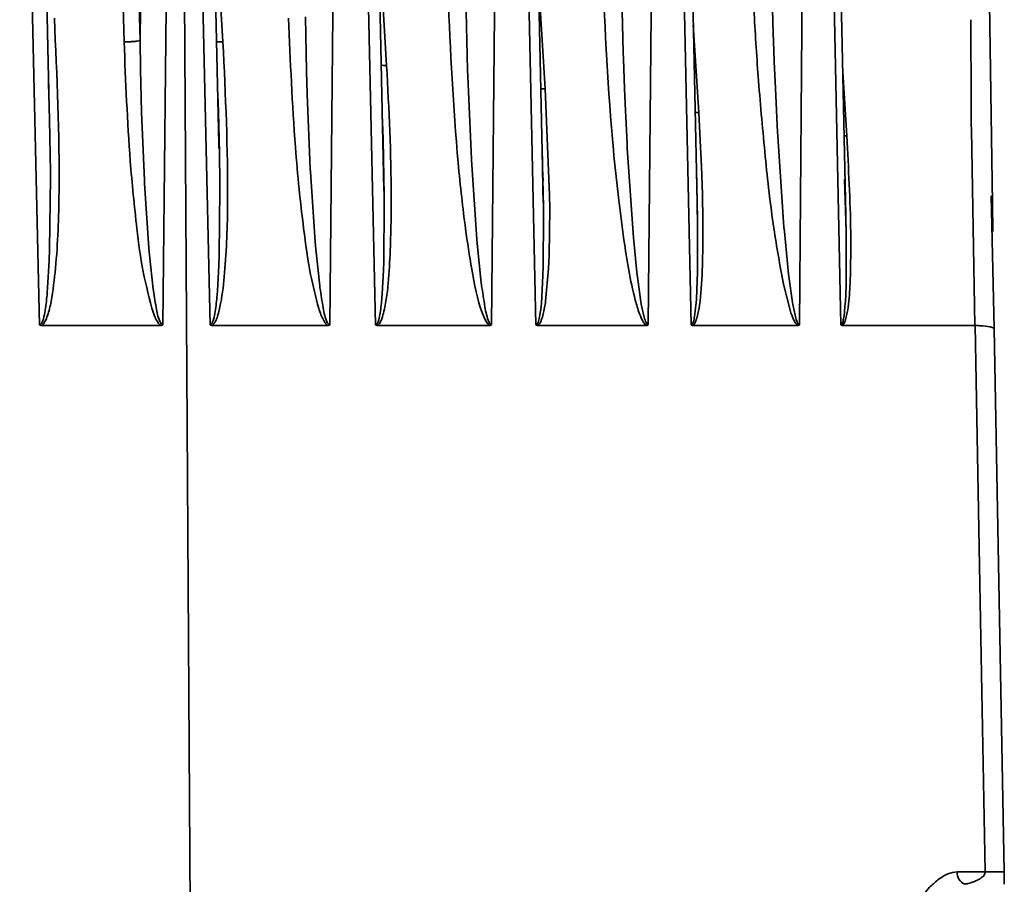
# Model space of a CAD drawing. Header units: millimetres. Extents: x -10540 to 6039, y -7467 to 6433.
# Tile 106 of 236: x -8244 to -8206, y 703 to 737. Entities that reach past the tile are written whole.
import ezdxf

# ---------------------------------------------------------------- set-up
doc = ezdxf.new("R2010")
doc.units = ezdxf.units.MM
doc.header["$LTSCALE"] = 8

msp = doc.modelspace()

# ---------------------------------------------------------------- linework, layer by layer
at = {"linetype": 'Continuous', "lineweight": 35}
for p, q in [((-8237.982, 758.882), (-8237.596, 694.339)), ((-8236.744, 742.541), (-8236.344, 736.011)), ((-8230.237, 740.559), (-8229.903, 735.082)), ((-8214.779, 739.799), (-8214.688, 736.327)), ((-8220.673, 738.864), (-8220.594, 735.609)), ((-8223.93, 738.599), (-8223.659, 734.155)), ((-8226.783, 737.93), (-8226.713, 734.893)), ((-8206.176, 737.522), (-8206.061, 729.632)), ((-8233.096, 736.998), (-8233.053, 734.862)), ((-8206.896, 733.576), (-8206.902, 736.883)), ((-8217.831, 736.678), (-8217.619, 733.229)), ((-8214.688, 736.327), (-8214.678, 736.049)), ((-8239.607, 736.068), (-8239.588, 734.919)), ((-8214.678, 736.049), (-8214.648, 735.242)), ((-8220.594, 735.609), (-8220.585, 735.347)), ((-8220.585, 735.347), (-8220.542, 734.179)), ((-8214.648, 735.242), (-8214.602, 734.173)), ((-8239.588, 734.919), (-8239.546, 733.248)), ((-8233.053, 734.862), (-8233.027, 733.946)), ((-8226.713, 734.893), (-8226.705, 734.645)), ((-8211.951, 734.815), (-8211.795, 732.305)), ((-8243.194, 734.128), (-8243.205, 734.581)), ((-8226.705, 734.645), (-8226.566, 731.392)), ((-8243.192, 733.946), (-8243.208, 734.354)), ((-8223.659, 734.155), (-8223.489, 729.975)), ((-8220.542, 734.179), (-8220.517, 733.587)), ((-8214.602, 734.173), (-8214.516, 732.449)), ((-8243.167, 732.937), (-8243.193, 733.946)), ((-8236.526, 733.248), (-8236.552, 733.933)), ((-8233.027, 733.946), (-8232.906, 731.008)), ((-8239.546, 733.248), (-8239.437, 730.555)), ((-8236.487, 731.625), (-8236.526, 733.248)), ((-8220.517, 733.587), (-8220.44, 731.997)), ((-8217.619, 733.229), (-8217.558, 732.13)), ((-8243.137, 730.894), (-8243.167, 732.937)), ((-8230.055, 732.551), (-8230.076, 733.105)), ((-8230.044, 732.162), (-8230.055, 732.551)), ((-8214.516, 732.449), (-8214.508, 732.298)), ((-8206.745, 724.847), (-8206.888, 732.543)), ((-8230.001, 729.964), (-8230.044, 732.162)), ((-8217.558, 732.13), (-8217.509, 731.099)), ((-8214.507, 732.298), (-8214.264, 728.722)), ((-8236.504, 731.81), (-8236.508, 731.988)), ((-8230.035, 731.723), (-8230.025, 731.471)), ((-8223.764, 731.185), (-8223.783, 731.855)), ((-8220.44, 731.997), (-8220.431, 731.828)), ((-8220.431, 731.828), (-8220.203, 728.478)), ((-8236.471, 730.429), (-8236.487, 731.625)), ((-8226.566, 731.392), (-8226.565, 731.36)), ((-8226.565, 731.36), (-8226.353, 728.233)), ((-8232.906, 731.008), (-8232.9, 730.894)), ((-8223.751, 730.234), (-8223.769, 731.079)), ((-8223.73, 729.501), (-8223.764, 731.185)), ((-8217.665, 729.038), (-8217.712, 731.009)), ((-8217.509, 731.099), (-8217.471, 730.011)), ((-8243.168, 727.844), (-8243.136, 730.659)), ((-8243.136, 730.659), (-8243.137, 730.894)), ((-8239.437, 730.555), (-8239.431, 730.429)), ((-8232.9, 730.894), (-8232.717, 728.143)), ((-8230.009, 730.143), (-8230.024, 730.809)), ((-8223.755, 730.755), (-8223.747, 730.558)), ((-8211.816, 728.575), (-8211.884, 730.587)), ((-8239.431, 730.429), (-8239.262, 727.891)), ((-8236.493, 727.611), (-8236.469, 730.213)), ((-8236.469, 730.213), (-8236.471, 730.429)), ((-8223.739, 729.681), (-8223.751, 730.234)), ((-8229.998, 729.577), (-8230.001, 729.964)), ((-8223.489, 729.975), (-8223.484, 729.437)), ((-8217.471, 730.011), (-8217.452, 728.974)), ((-8205.984, 724.731), (-8206.104, 729.954)), ((-8230.017, 727.38), (-8229.997, 729.577)), ((-8223.727, 729.15), (-8223.73, 729.501)), ((-8223.484, 729.437), (-8223.51, 727.612)), ((-8217.675, 729.219), (-8217.684, 729.687)), ((-8206.061, 729.632), (-8206.045, 728.543)), ((-8223.739, 727.149), (-8223.726, 729.15)), ((-8217.661, 728.723), (-8217.665, 729.038)), ((-8217.452, 728.974), (-8217.455, 727.914)), ((-8211.826, 728.757), (-8211.835, 729.182)), ((-8217.668, 726.917), (-8217.661, 728.723)), ((-8214.264, 728.722), (-8214.249, 728.549)), ((-8211.813, 728.296), (-8211.817, 728.575)), ((-8226.353, 728.233), (-8226.34, 728.077)), ((-8220.203, 728.478), (-8220.189, 728.313)), ((-8220.189, 728.313), (-8220.051, 726.932)), ((-8214.249, 728.549), (-8214.081, 726.869)), ((-8211.815, 726.686), (-8211.813, 728.296)), ((-8243.184, 727.407), (-8243.168, 727.844)), ((-8239.262, 727.891), (-8239.237, 727.611)), ((-8232.717, 728.143), (-8232.691, 727.844)), ((-8232.691, 727.844), (-8232.537, 726.4)), ((-8226.34, 728.077), (-8226.177, 726.522)), ((-8217.455, 727.914), (-8217.467, 727.369)), ((-8239.237, 727.611), (-8239.092, 726.279)), ((-8236.507, 727.209), (-8236.493, 727.611)), ((-8223.51, 727.612), (-8223.531, 727.089)), ((-8243.246, 726.322), (-8243.183, 727.407)), ((-8236.562, 726.207), (-8236.506, 727.209)), ((-8230.027, 727.011), (-8230.016, 727.38)), ((-8223.748, 726.814), (-8223.738, 727.149)), ((-8223.531, 727.089), (-8223.643, 725.803)), ((-8217.467, 727.369), (-8217.486, 726.857)), ((-8230.076, 726.091), (-8230.027, 727.011)), ((-8223.79, 725.977), (-8223.748, 726.814)), ((-8220.051, 726.932), (-8220.007, 726.559)), ((-8217.675, 726.615), (-8217.667, 726.917)), ((-8217.486, 726.857), (-8217.517, 726.29)), ((-8214.081, 726.869), (-8214.058, 726.676)), ((-8214.058, 726.676), (-8213.944, 725.839)), ((-8211.82, 726.417), (-8211.814, 726.686)), ((-8243.261, 726.147), (-8243.246, 726.322)), ((-8239.092, 726.279), (-8239.082, 726.207)), ((-8232.537, 726.4), (-8232.527, 726.322)), ((-8226.177, 726.522), (-8226.166, 726.439)), ((-8220.007, 726.559), (-8219.896, 725.774)), ((-8217.709, 725.862), (-8217.675, 726.615)), ((-8217.517, 726.29), (-8217.564, 725.811)), ((-8214.024, 725.447), (-8214.285, 726.475)), ((-8211.848, 725.745), (-8211.82, 726.417)), ((-8236.575, 726.046), (-8236.562, 726.207)), ((-8230.088, 725.944), (-8230.076, 726.091)), ((-8223.811, 725.719), (-8223.79, 725.977)), ((-8217.729, 725.631), (-8217.71, 725.862)), ((-8219.897, 725.774), (-8219.88, 725.683)), ((-8217.607, 725.534), (-8217.654, 725.301)), ((-8217.564, 725.811), (-8217.607, 725.534)), ((-8213.945, 725.839), (-8213.928, 725.742)), ((-8211.865, 725.542), (-8211.849, 725.746)), ((-8238.794, 724.847), (-8243.475, 724.847)), ((-8232.223, 724.847), (-8236.768, 724.847)), ((-8225.85, 724.847), (-8230.257, 724.847)), ((-8219.68, 724.847), (-8223.947, 724.847)), ((-8213.723, 724.847), (-8217.844, 724.847)), ((-8206.745, 724.847), (-8211.959, 724.847)), ((-8205.601, 703.341), (-8205.988, 724.733)), ((-8207.442, 703.339), (-8206.344, 703.339)), ((-8205.591, 702.849), (-8205.6, 703.341)), ((-8207.145, 702.846), (-8207.151, 702.853))]:
    msp.add_line(p, q, dxfattribs=at)
at = {"linetype": 'Continuous', "lineweight": 35, "flags": 128}
for points in [[(-8243.563, 724.876), (-8244.001, 743.919), (-8244.345, 758.882)], [(-8243.205, 734.581), (-8243.357, 741.247), (-8243.76, 758.887)], [(-8240.235, 736.011), (-8240.605, 748.946), (-8240.895, 759.108)], [(-8240.266, 759.165), (-8239.897, 746.231), (-8239.607, 736.068)], [(-8239.607, 736.068), (-8239.473, 748.844), (-8239.368, 758.882)], [(-8238.346, 758.882), (-8238.549, 739.839), (-8238.708, 724.876)], [(-8236.853, 724.876), (-8237.281, 743.919), (-8237.617, 758.882)], [(-8236.508, 731.988), (-8236.691, 740.156), (-8237.109, 758.887)], [(-8231.795, 758.882), (-8231.988, 739.839), (-8232.14, 724.876)], [(-8230.34, 724.876), (-8230.759, 743.919), (-8231.088, 758.882)], [(-8230.024, 730.809), (-8230.228, 740.156), (-8230.638, 758.887)], [(-8225.444, 758.882), (-8225.626, 739.839), (-8225.77, 724.876)], [(-8224.026, 724.876), (-8224.436, 743.919), (-8224.759, 758.882)], [(-8223.769, 731.079), (-8223.964, 740.155), (-8224.365, 758.886)], [(-8219.299, 758.882), (-8219.47, 739.839), (-8219.604, 724.876)], [(-8217.919, 724.876), (-8218.321, 743.919), (-8218.637, 758.882)], [(-8217.684, 729.687), (-8217.904, 740.155), (-8218.298, 758.886)], [(-8213.371, 758.882), (-8213.528, 739.839), (-8213.652, 724.876)], [(-8212.03, 724.876), (-8212.424, 743.919), (-8212.734, 758.882)], [(-8211.835, 729.182), (-8212.061, 740.154), (-8212.448, 758.885)], [(-8206.344, 703.339), (-8206.564, 715.383), (-8206.736, 724.847)]]:
    msp.add_lwpolyline(points, dxfattribs=at)
at = {"linetype": 'Continuous', "lineweight": 35}
msp.add_arc((-8206.968, 703.293), 0.476, 174.4535, 247.3987, dxfattribs=at)
for points, knots in [([(-8214.285, 726.475), (-8214.418, 727.206), (-8214.721, 728.873), (-8215.014, 731.545), (-8215.265, 734.36), (-8215.448, 737.11), (-8215.517, 738.866), (-8215.552, 739.742)], [0, 0, 0, 0, 0.166313, 0.379081, 0.603019, 0.802035, 1, 1, 1, 1]), ([(-8219.68, 724.847), (-8219.698, 724.863), (-8219.739, 724.897), (-8219.843, 725.043), (-8219.98, 725.362), (-8220.291, 726.437), (-8220.535, 727.979), (-8220.797, 729.953), (-8221.163, 733.484), (-8221.302, 736.458), (-8221.412, 738.807)], [0, 0, 0, 0, 0.005478, 0.011963, 0.038834, 0.078251, 0.248257, 0.367094, 0.499878, 1, 1, 1, 1]), ([(-8225.85, 724.847), (-8225.873, 724.868), (-8225.944, 724.929), (-8226.036, 725.093), (-8226.324, 725.784), (-8226.549, 727.005), (-8226.789, 728.532), (-8226.957, 729.928), (-8227.27, 733), (-8227.388, 735.662), (-8227.485, 737.874)], [0, 0, 0, 0, 0.007376, 0.022062, 0.041891, 0.177396, 0.298912, 0.393263, 0.496084, 1, 1, 1, 1]), ([(-8242.981, 736.942), (-8242.877, 734.659), (-8242.728, 731.373), (-8242.857, 727.648), (-8243.052, 726.03), (-8243.204, 725.328), (-8243.322, 725.042), (-8243.401, 724.911), (-8243.451, 724.868), (-8243.476, 724.848)], [0, 0, 0, 0, 0.559827, 0.806104, 0.914628, 0.96201, 0.983298, 0.991943, 1, 1, 1, 1]), ([(-8232.575, 725.52), (-8232.688, 725.965), (-8232.952, 727), (-8233.165, 728.578), (-8233.356, 730.248), (-8233.6, 733.009), (-8233.692, 735.25), (-8233.762, 736.942)], [0, 0, 0, 0, 0.11904, 0.277245, 0.413655, 0.557336, 1, 1, 1, 1]), ([(-8239.607, 736.068), (-8239.639, 736.059), (-8239.705, 736.04), (-8239.885, 736.021), (-8240.072, 736.011), (-8240.182, 736.011), (-8240.235, 736.011)], [0, 0, 0, 0, 0.270593, 0.562344, 0.789405, 1, 1, 1, 1]), ([(-8239.084, 725.328), (-8239.229, 725.871), (-8239.523, 726.968), (-8239.778, 728.979), (-8240.078, 731.995), (-8240.174, 734.448), (-8240.235, 736.011)], [0, 0, 0, 0, 0.155507, 0.314707, 0.563164, 1, 1, 1, 1]), ([(-8236.344, 736.011), (-8236.245, 733.901), (-8236.102, 730.864), (-8236.212, 727.43), (-8236.379, 725.932), (-8236.523, 725.3), (-8236.631, 725.001), (-8236.722, 724.899), (-8236.768, 724.848)], [0, 0, 0, 0, 0.55985, 0.80605, 0.914589, 0.962087, 0.980993, 1, 1, 1, 1]), ([(-8236.595, 736.021), (-8236.561, 736.018), (-8236.495, 736.011), (-8236.393, 736.011), (-8236.344, 736.011)], [0, 0, 0, 0, 0.518813, 1, 1, 1, 1]), ([(-8229.903, 735.082), (-8229.813, 733.353), (-8229.678, 730.759), (-8229.751, 727.746), (-8229.846, 726.243), (-8229.982, 725.514), (-8230.07, 725.155), (-8230.145, 724.985), (-8230.202, 724.896), (-8230.24, 724.863), (-8230.258, 724.848)], [0, 0, 0, 0, 0.499656, 0.749771, 0.874915, 0.937003, 0.96805, 0.983994, 0.992821, 1, 1, 1, 1]), ([(-8230.128, 735.094), (-8230.098, 735.091), (-8230.04, 735.084), (-8229.947, 735.083), (-8229.903, 735.082)], [0, 0, 0, 0, 0.516849, 1, 1, 1, 1]), ([(-8223.858, 734.169), (-8223.832, 734.165), (-8223.783, 734.158), (-8223.699, 734.156), (-8223.659, 734.155)], [0, 0, 0, 0, 0.514989, 1, 1, 1, 1]), ([(-8217.759, 733.24), (-8217.747, 733.238), (-8217.713, 733.232), (-8217.656, 733.23), (-8217.619, 733.229)], [0, 0, 0, 0, 0.3625867, 1, 1, 1, 1]), ([(-8206.888, 732.543), (-8206.89, 732.736), (-8206.893, 733.08), (-8206.895, 733.424), (-8206.896, 733.576)], [0, 0, 0, 0, 0.5599942, 1, 1, 1, 1]), ([(-8211.795, 732.305), (-8211.723, 731.038), (-8211.616, 729.138), (-8211.64, 726.935), (-8211.691, 725.84), (-8211.78, 725.31), (-8211.843, 725.056), (-8211.896, 724.919), (-8211.939, 724.871), (-8211.959, 724.848)], [0, 0, 0, 0, 0.4999071, 0.750021, 0.8763827, 0.9376505, 0.9696058, 0.985457, 1, 1, 1, 1]), ([(-8211.9, 732.314), (-8211.894, 732.313), (-8211.87, 732.308), (-8211.827, 732.306), (-8211.795, 732.305)], [0, 0, 0, 0, 0.23028, 1, 1, 1, 1]), ([(-8232.527, 726.322), (-8232.486, 726.058), (-8232.415, 725.604), (-8232.323, 725.114), (-8232.205, 724.913), (-8232.172, 724.887), (-8232.154, 724.879), (-8232.145, 724.879), (-8232.14, 724.878)], [0, 0, 0, 0, 0.526439, 0.90638, 0.958888, 0.980277, 0.990171, 1, 1, 1, 1]), ([(-8226.166, 726.439), (-8226.124, 726.154), (-8226.051, 725.664), (-8225.955, 725.137), (-8225.837, 724.917), (-8225.803, 724.888), (-8225.784, 724.88), (-8225.775, 724.879), (-8225.77, 724.879)], [0, 0, 0, 0, 0.5261097, 0.9065375, 0.9593128, 0.9805538, 0.9903135, 1, 1, 1, 1]), ([(-8243.563, 724.876), (-8243.554, 724.877), (-8243.536, 724.879), (-8243.502, 724.903), (-8243.453, 724.977), (-8243.392, 725.161), (-8243.316, 725.56), (-8243.283, 725.911), (-8243.261, 726.147)], [0, 0, 0, 0, 0.0201978, 0.0416391, 0.0927692, 0.2179577, 0.4736292, 1, 1, 1, 1]), ([(-8239.082, 726.207), (-8239.043, 725.963), (-8238.976, 725.543), (-8238.886, 725.091), (-8238.771, 724.908), (-8238.739, 724.885), (-8238.721, 724.878), (-8238.713, 724.878), (-8238.708, 724.878)], [0, 0, 0, 0, 0.527525, 0.906298, 0.958543, 0.980057, 0.990062, 1, 1, 1, 1]), ([(-8236.853, 724.876), (-8236.845, 724.877), (-8236.829, 724.879), (-8236.798, 724.901), (-8236.753, 724.967), (-8236.696, 725.135), (-8236.626, 725.503), (-8236.596, 725.827), (-8236.575, 726.046)], [0, 0, 0, 0, 0.020283, 0.041777, 0.09265, 0.216643, 0.472138, 1, 1, 1, 1]), ([(-8230.34, 724.876), (-8230.333, 724.877), (-8230.318, 724.879), (-8230.29, 724.898), (-8230.249, 724.957), (-8230.196, 725.111), (-8230.137, 725.449), (-8230.107, 725.745), (-8230.087, 725.944)], [0, 0, 0, 0, 0.02083, 0.04276, 0.093896, 0.217435, 0.474697, 1, 1, 1, 1]), ([(-8232.336, 724.969), (-8232.39, 725.067), (-8232.485, 725.243), (-8232.547, 725.435), (-8232.575, 725.52)], [0, 0, 0, 0, 0.557202, 1, 1, 1, 1]), ([(-8224.026, 724.876), (-8224.021, 724.876), (-8224.009, 724.878), (-8223.988, 724.891), (-8223.953, 724.933), (-8223.907, 725.052), (-8223.854, 725.32), (-8223.828, 725.558), (-8223.811, 725.719)], [0, 0, 0, 0, 0.021161, 0.043042, 0.092418, 0.21222, 0.470157, 1, 1, 1, 1]), ([(-8223.643, 725.803), (-8223.672, 725.634), (-8223.717, 725.38), (-8223.795, 725.092), (-8223.863, 724.936), (-8223.92, 724.877), (-8223.948, 724.848)], [0, 0, 0, 0, 0.496294, 0.745508, 0.872997, 1, 1, 1, 1]), ([(-8219.88, 725.683), (-8219.848, 725.529), (-8219.801, 725.301), (-8219.731, 725.044), (-8219.678, 724.931), (-8219.642, 724.893), (-8219.62, 724.879), (-8219.61, 724.877), (-8219.604, 724.876)], [0, 0, 0, 0, 0.532574, 0.790852, 0.905555, 0.956037, 0.978716, 1, 1, 1, 1]), ([(-8217.919, 724.876), (-8217.914, 724.876), (-8217.904, 724.877), (-8217.886, 724.888), (-8217.856, 724.924), (-8217.814, 725.029), (-8217.767, 725.27), (-8217.744, 725.485), (-8217.728, 725.63)], [0, 0, 0, 0, 0.021274, 0.0432, 0.0921, 0.209585, 0.466998, 1, 1, 1, 1]), ([(-8213.928, 725.742), (-8213.896, 725.578), (-8213.848, 725.335), (-8213.779, 725.06), (-8213.726, 724.938), (-8213.69, 724.895), (-8213.669, 724.88), (-8213.658, 724.878), (-8213.652, 724.877)], [0, 0, 0, 0, 0.5304207, 0.7884406, 0.9043999, 0.9557759, 0.978676, 1, 1, 1, 1]), ([(-8212.03, 724.876), (-8212.026, 724.876), (-8212.017, 724.877), (-8212.001, 724.886), (-8211.976, 724.917), (-8211.939, 725.007), (-8211.898, 725.221), (-8211.878, 725.412), (-8211.864, 725.542)], [0, 0, 0, 0, 0.021514, 0.043639, 0.092419, 0.208069, 0.464313, 1, 1, 1, 1]), ([(-8238.912, 724.973), (-8238.949, 725.037), (-8239.016, 725.151), (-8239.063, 725.274), (-8239.084, 725.328)], [0, 0, 0, 0, 0.56217, 1, 1, 1, 1]), ([(-8217.654, 725.301), (-8217.674, 725.218), (-8217.703, 725.093), (-8217.765, 724.936), (-8217.818, 724.877), (-8217.844, 724.848)], [0, 0, 0, 0, 0.49711, 0.747958, 1, 1, 1, 1]), ([(-8213.723, 724.847), (-8213.749, 724.872), (-8213.807, 724.929), (-8213.915, 725.13), (-8213.978, 725.312), (-8214.024, 725.447)], [0, 0, 0, 0, 0.164977, 0.382052, 1, 1, 1, 1]), ([(-8243.475, 724.847), (-8243.491, 724.848), (-8243.523, 724.85), (-8243.55, 724.867), (-8243.563, 724.876)], [0, 0, 0, 0, 0.515363, 1, 1, 1, 1]), ([(-8238.794, 724.847), (-8238.819, 724.867), (-8238.864, 724.903), (-8238.897, 724.951), (-8238.912, 724.973)], [0, 0, 0, 0, 0.55447, 1, 1, 1, 1]), ([(-8238.708, 724.876), (-8238.721, 724.867), (-8238.747, 724.85), (-8238.778, 724.848), (-8238.794, 724.847)], [0, 0, 0, 0, 0.480429, 1, 1, 1, 1]), ([(-8236.768, 724.847), (-8236.783, 724.848), (-8236.814, 724.85), (-8236.84, 724.867), (-8236.853, 724.876)], [0, 0, 0, 0, 0.515461, 1, 1, 1, 1]), ([(-8232.223, 724.847), (-8232.247, 724.867), (-8232.29, 724.901), (-8232.322, 724.948), (-8232.336, 724.969)], [0, 0, 0, 0, 0.553647, 1, 1, 1, 1]), ([(-8232.14, 724.876), (-8232.152, 724.867), (-8232.177, 724.85), (-8232.207, 724.848), (-8232.223, 724.847)], [0, 0, 0, 0, 0.48053, 1, 1, 1, 1]), ([(-8230.257, 724.847), (-8230.273, 724.848), (-8230.302, 724.85), (-8230.328, 724.867), (-8230.34, 724.876)], [0, 0, 0, 0, 0.515551, 1, 1, 1, 1]), ([(-8225.77, 724.876), (-8225.782, 724.867), (-8225.806, 724.85), (-8225.835, 724.848), (-8225.85, 724.847)], [0, 0, 0, 0, 0.480641, 1, 1, 1, 1]), ([(-8223.947, 724.847), (-8223.962, 724.848), (-8223.99, 724.85), (-8224.015, 724.867), (-8224.026, 724.876)], [0, 0, 0, 0, 0.515635, 1, 1, 1, 1]), ([(-8219.604, 724.876), (-8219.615, 724.867), (-8219.639, 724.85), (-8219.666, 724.848), (-8219.68, 724.847)], [0, 0, 0, 0, 0.484864, 1, 1, 1, 1]), ([(-8217.844, 724.847), (-8217.858, 724.848), (-8217.885, 724.85), (-8217.908, 724.867), (-8217.919, 724.876)], [0, 0, 0, 0, 0.515714, 1, 1, 1, 1]), ([(-8213.652, 724.876), (-8213.663, 724.867), (-8213.685, 724.85), (-8213.71, 724.848), (-8213.723, 724.847)], [0, 0, 0, 0, 0.485, 1, 1, 1, 1]), ([(-8211.959, 724.847), (-8211.972, 724.848), (-8211.997, 724.85), (-8212.019, 724.867), (-8212.03, 724.876)], [0, 0, 0, 0, 0.51579, 1, 1, 1, 1]), ([(-8206.736, 724.847), (-8206.738, 724.847), (-8206.741, 724.847), (-8206.743, 724.847), (-8206.745, 724.847)], [0, 0, 0, 0, 0.5600127, 1, 1, 1, 1]), ([(-8206.146, 724.788), (-8206.269, 724.806), (-8206.428, 724.829), (-8206.68, 724.844), (-8206.736, 724.847)], [0, 0, 0, 0, 0.777653, 1, 1, 1, 1]), ([(-8205.989, 724.705), (-8205.986, 724.72), (-8205.98, 724.75), (-8206.09, 724.775), (-8206.146, 724.788)], [0, 0, 0, 0, 0.489261, 1, 1, 1, 1]), ([(-8208.866, 702.356), (-8208.797, 702.434), (-8208.69, 702.555), (-8208.479, 702.792), (-8208.324, 702.922), (-8208.21, 703.018)], [0, 0, 0, 0, 0.330349, 0.509439, 1, 1, 1, 1]), ([(-8208.21, 703.018), (-8208.081, 703.111), (-8207.84, 703.287), (-8207.569, 703.322), (-8207.442, 703.339)], [0, 0, 0, 0, 0.532391, 1, 1, 1, 1]), ([(-8206.739, 702.971), (-8206.708, 702.985), (-8206.65, 703.01), (-8206.593, 703.043), (-8206.567, 703.057)], [0, 0, 0, 0, 0.5550142, 1, 1, 1, 1]), ([(-8206.567, 703.057), (-8206.559, 703.062), (-8206.544, 703.072), (-8206.527, 703.083), (-8206.519, 703.088)], [0, 0, 0, 0, 0.500024, 1, 1, 1, 1]), ([(-8206.519, 703.088), (-8206.472, 703.122), (-8206.41, 703.167), (-8206.356, 703.261), (-8206.344, 703.307), (-8206.344, 703.328), (-8206.344, 703.339)], [0, 0, 0, 0, 0.648978, 0.850784, 0.929327, 1, 1, 1, 1]), ([(-8205.606, 703.339), (-8205.625, 703.341), (-8205.659, 703.345), (-8206.135, 703.341), (-8206.344, 703.339)], [0, 0, 0, 0, 0.56, 1, 1, 1, 1]), ([(-8207.151, 702.853), (-8207.088, 702.864), (-8206.959, 702.887), (-8206.814, 702.943), (-8206.739, 702.971)], [0, 0, 0, 0, 0.488724, 1, 1, 1, 1])]:
    msp.add_open_spline(points, degree=3, knots=knots, dxfattribs=at)

doc.saveas('drawing.dxf')
